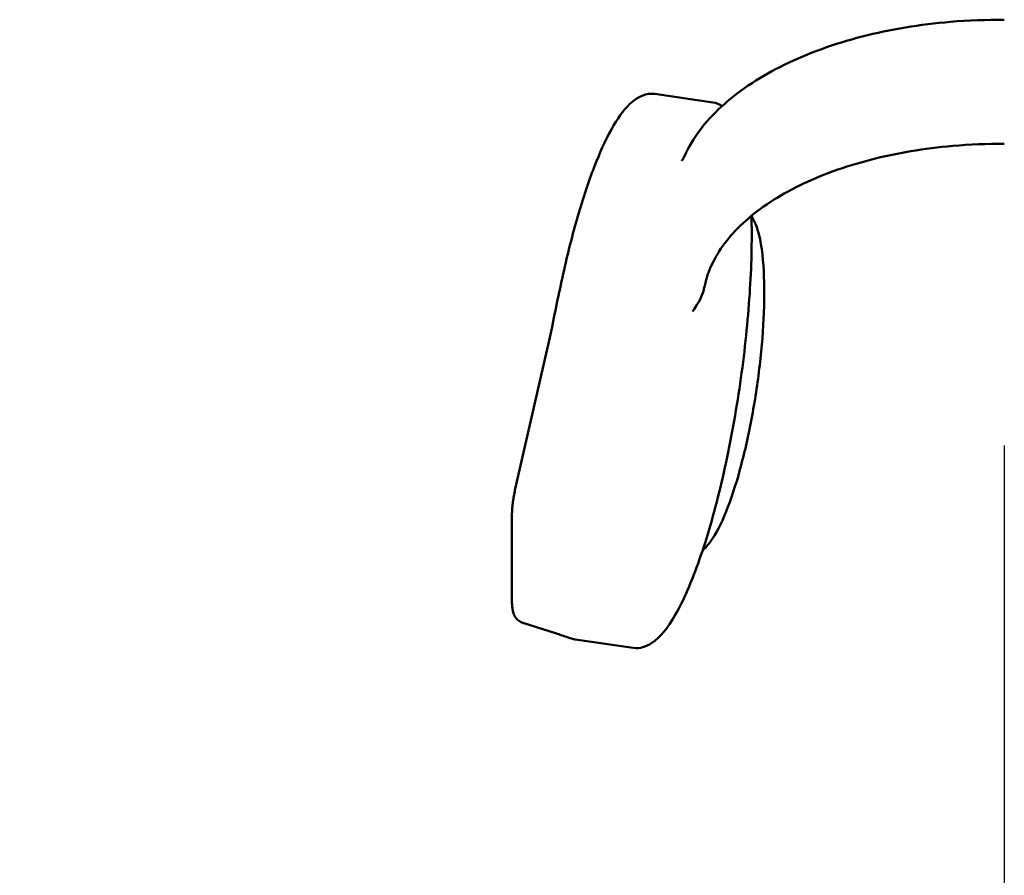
# Model space of a CAD drawing. Header units: millimetres. Extents: x 0 to 14369, y -869 to 2970.
# Tile 63 of 256: x 361 to 411, y 2036 to 2079. Entities that reach past the tile are written whole.
import ezdxf

# ---------------------------------------------------------------- set-up
doc = ezdxf.new("R2010")
doc.units = ezdxf.units.MM
doc.header["$LTSCALE"] = 10
doc.layers.add('Bemaßung (ISO)', color=7, linetype='Continuous', lineweight=25)
doc.layers.add('Sichtbar (ISO)', color=7, linetype='Continuous', lineweight=50)
doc.styles.add('Notiztext (DIN)', font='isocpeur.ttf')
doc.dimstyles.new('Standard (DIN)', dxfattribs={"dimscale": 10, "dimtxt": 3.5, "dimasz": 2.5, "dimexe": 3.175, "dimexo": 0.8, "dimgap": 0.8, "dimtad": 1, "dimrnd": 1e-08, "dimzin": 0, "dimtxsty": 'Notiztext (DIN)', "dimcen": 0.09, "dimdle": 10, "dimclrd": 256, "dimclre": 256, "dimclrt": 256, "dimadec": 0, "dimazin": 0, "dimtfac": 1, "dimtmove": 0, "dimatfit": 3, "dimfxl": 1, "dimtolj": 1, "dimtzin": 0, "dimlwd": -1, "dimlwe": -1, "dimarcsym": 0})

# ---------------------------------------------------------------- blocks, each defined once
blk = doc.blocks.new('*D19')
at = {"layer": 'Bemaßung (ISO)', "transparency": 16777216}
for p, q in [((485.231, 2058.493), (485.231, 1442.339)), ((410.867, 2057.852), (410.867, 1442.339)), ((385.867, 1474.089), (360.867, 1474.089)), ((410.867, 1474.089), (435.867, 1474.089)), ((435.867, 1474.089), (460.231, 1474.089)), ((485.231, 1474.089), (460.231, 1474.089)), ((510.231, 1474.089), (535.231, 1474.089))]:
    blk.add_line(p, q, dxfattribs=at)
for points in [[(385.867, 1478.255), (385.867, 1469.922), (410.867, 1474.089)], [(510.231, 1478.255), (510.231, 1469.922), (485.231, 1474.089)]]:
    blk.add_solid(points, dxfattribs=at)
at = {"layer": 'Defpoints', "color": 0, "transparency": 16777216}
for p in [(485.231, 2066.493), (410.867, 2065.852), (485.231, 1474.089)]:
    blk.add_point(p, dxfattribs=at)
at = {"layer": 'Bemaßung (ISO)', "transparency": 16777216, "insert": (394.674, 1524.089), "char_height": 35, "attachment_point": 1, "style": 'Notiztext (DIN)'}
blk.add_mtext('\\A1;74,36', dxfattribs=at)

msp = doc.modelspace()

# ---------------------------------------------------------------- linework, layer by layer
at = {"layer": 'Sichtbar (ISO)'}
for p, q in [((396.068, 2075.272), (393.117, 2075.702)), ((394.712, 2072.732), (394.589, 2072.482)), ((395.969, 2066.938), (396.092, 2067.188)), ((387.785, 2063.331), (386.033, 2055.644)), ((385.86, 2054.189), (385.86, 2050.028)), ((386.367, 2048.86), (388.12, 2048.296)), ((392.025, 2047.565), (389.074, 2047.996))]:
    msp.add_line(p, q, dxfattribs=at)
for points, knots in [([(394.712, 2072.732), (395.144, 2073.612), (395.803, 2074.441), (397.498, 2075.943), (398.534, 2076.617), (400.899, 2077.772), (402.228, 2078.252), (405.074, 2078.985), (406.59, 2079.237), (409.042, 2079.443), (409.955, 2079.477), (410.867, 2079.469)], [3.141593, 3.141593, 3.141593, 3.141593, 3.430686, 3.430686, 3.71978, 3.71978, 4.008874, 4.008874, 4.297967, 4.297967, 4.466054, 4.466054, 4.466054, 4.466054]), ([(388.554, 2066.945), (388.786, 2067.963), (389.039, 2068.933), (389.573, 2070.719), (389.854, 2071.535), (390.431, 2072.972), (390.726, 2073.591), (391.327, 2074.609), (391.628, 2075.008), (392.293, 2075.579), (392.696, 2075.764), (393.117, 2075.702)], [5.654828, 5.654828, 5.654828, 5.654828, 5.89888, 5.89888, 6.142932, 6.142932, 6.386984, 6.386984, 6.631037, 6.631037, 6.875089, 6.875089, 6.875089, 6.875089]), ([(396.092, 2067.188), (396.444, 2067.904), (396.995, 2068.607), (398.472, 2069.919), (399.397, 2070.526), (401.544, 2071.578), (402.764, 2072.022), (405.396, 2072.704), (406.807, 2072.942), (409.116, 2073.139), (409.992, 2073.173), (410.867, 2073.165)], [3.141593, 3.141593, 3.141593, 3.141593, 3.429873, 3.429873, 3.718154, 3.718154, 4.006435, 4.006435, 4.294715, 4.294715, 4.467116, 4.467116, 4.467116, 4.467116]), ([(394.589, 2072.482), (394.569, 2072.442), (394.55, 2072.408), (394.518, 2072.354), (394.504, 2072.335), (394.49, 2072.318), (394.487, 2072.315), (394.487, 2072.315)], [3.1415927, 3.1415927, 3.1415927, 3.1415927, 3.2593598, 3.2593598, 3.3771269, 3.3771269, 3.4464018, 3.4464018, 3.4464018, 3.4464018]), ([(392.025, 2047.565), (392.35, 2047.518), (392.673, 2047.62), (393.397, 2048.089), (393.775, 2048.577), (394.581, 2049.973), (394.996, 2050.93), (395.768, 2053.146), (396.126, 2054.386), (396.766, 2057.048), (397.05, 2058.468), (397.519, 2061.352), (397.705, 2062.817), (397.961, 2065.65), (398.031, 2067.017), (398.042, 2068.698), (398.038, 2069.113), (398.026, 2069.513)], [2.549689, 2.549689, 2.549689, 2.549689, 2.73787, 2.73787, 3.049189, 3.049189, 3.394321, 3.394321, 3.72178, 3.72178, 4.045265, 4.045265, 4.367747, 4.367747, 4.69056, 4.69056, 4.801351, 4.801351, 4.801351, 4.801351]), ([(398.026, 2069.511), (398.135, 2069.345), (398.219, 2069.157), (398.467, 2068.433), (398.575, 2067.774), (398.683, 2066.277), (398.691, 2065.471), (398.626, 2063.755), (398.554, 2062.848), (398.34, 2061.009), (398.198, 2060.079), (397.858, 2058.281), (397.66, 2057.415), (397.225, 2055.826), (396.987, 2055.105), (396.486, 2053.862), (396.224, 2053.349), (395.819, 2052.793), (395.691, 2052.647), (395.548, 2052.526)], [0.833808, 0.833808, 0.833808, 0.833808, 0.991311, 0.991311, 1.369438, 1.369438, 1.704056, 1.704056, 2.030238, 2.030238, 2.354287, 2.354287, 2.678516, 2.678516, 3.00547, 3.00547, 3.342673, 3.342673, 3.491592, 3.491592, 3.491592, 3.491592]), ([(395.969, 2066.938), (395.946, 2066.891), (395.921, 2066.836), (395.87, 2066.71), (395.845, 2066.64), (395.793, 2066.489), (395.767, 2066.407), (395.717, 2066.233), (395.692, 2066.142), (395.645, 2065.951), (395.622, 2065.852), (395.6, 2065.75)], [6.2831853, 6.2831853, 6.2831853, 6.2831853, 6.4201153, 6.4201153, 6.5570452, 6.5570452, 6.6939752, 6.6939752, 6.8309051, 6.8309051, 6.9678351, 6.9678351, 6.9678351, 6.9678351]), ([(395.6, 2065.75), (395.593, 2065.715), (395.583, 2065.679), (395.473, 2065.305), (395.26, 2064.983), (395.036, 2064.654), (395.035, 2064.653), (395.034, 2064.651)], [0.6242029, 0.6242029, 0.6242029, 0.6242029, 0.6386395, 0.6386395, 0.7634983, 0.7634983, 0.764106, 0.764106, 0.764106, 0.764106]), ([(386.033, 2055.644), (386.012, 2055.549), (385.992, 2055.453), (385.956, 2055.256), (385.94, 2055.156), (385.912, 2054.956), (385.9, 2054.855), (385.88, 2054.658), (385.873, 2054.56), (385.863, 2054.37), (385.86, 2054.278), (385.86, 2054.189)], [0.6283576, 0.6283576, 0.6283576, 0.6283576, 0.8168454, 0.8168454, 1.0053331, 1.0053331, 1.1938209, 1.1938209, 1.3823086, 1.3823086, 1.5707963, 1.5707963, 1.5707963, 1.5707963]), ([(385.86, 2050.028), (385.86, 2049.939), (385.863, 2049.854), (385.874, 2049.692), (385.882, 2049.614), (385.906, 2049.466), (385.922, 2049.395), (385.969, 2049.25), (385.999, 2049.175), (386.081, 2049.058), (386.111, 2049.023), (386.203, 2048.938), (386.276, 2048.889), (386.366, 2048.86), (386.367, 2048.86), (386.367, 2048.86)], [1.5707963, 1.5707963, 1.5707963, 1.5707963, 1.7592841, 1.7592841, 1.9477718, 1.9477718, 2.1362595, 2.1362595, 2.3247473, 2.3247473, 2.402613, 2.402613, 2.5126553, 2.5126553, 2.513235, 2.513235, 2.513235, 2.513235]), ([(389.074, 2047.996), (389.061, 2047.998), (389.048, 2048), (389.023, 2048.004), (389.011, 2048.007), (388.986, 2048.012), (388.974, 2048.015), (388.949, 2048.021), (388.937, 2048.024), (388.912, 2048.031), (388.9, 2048.035), (388.888, 2048.039)], [3.73349629, 3.73349629, 3.73349629, 3.73349629, 3.74078709, 3.74078709, 3.74807789, 3.74807789, 3.75536869, 3.75536869, 3.76265949, 3.76265949, 3.7699503, 3.7699503, 3.7699503, 3.7699503])]:
    msp.add_open_spline(points, degree=3, knots=knots, dxfattribs=at)
for points in [[(396.54, 2075.092), (396.399, 2075.183), (396.237, 2075.247), (396.068, 2075.272)], [(387.916, 2063.951), (388.114, 2064.951), (388.327, 2065.949), (388.554, 2066.945)], [(387.785, 2063.331), (387.832, 2063.537), (387.875, 2063.744), (387.916, 2063.951)], [(388.243, 2048.254), (388.204, 2048.268), (388.164, 2048.281), (388.12, 2048.296)], [(388.888, 2048.039), (388.659, 2048.113), (388.444, 2048.184), (388.243, 2048.254)]]:
    msp.add_open_spline(points, degree=3, dxfattribs=at)

# ---------------------------------------------------------------- dimensions: what is measured, and where the dimension line sits
at = {"layer": 'Bemaßung (ISO)'}
dim = msp.add_linear_dim(base=(485.231, 1474.089), p1=(410.867, 2065.852), p2=(485.231, 2066.493), dimstyle='Standard (DIN)', override={"dimgap": 0.8, "dimdec": 2, "dimtol": 0, "dimlim": 0, "dimtp": 0, "dimtm": 0, "dimtdec": 2, "dimtofl": 0}, dxfattribs=at)
dim.commit()
dim.dimension.update_dxf_attribs({"geometry": '*D19', "text_midpoint": (448.049, 1474.089), "dimtype": 160})

doc.saveas('drawing.dxf')
